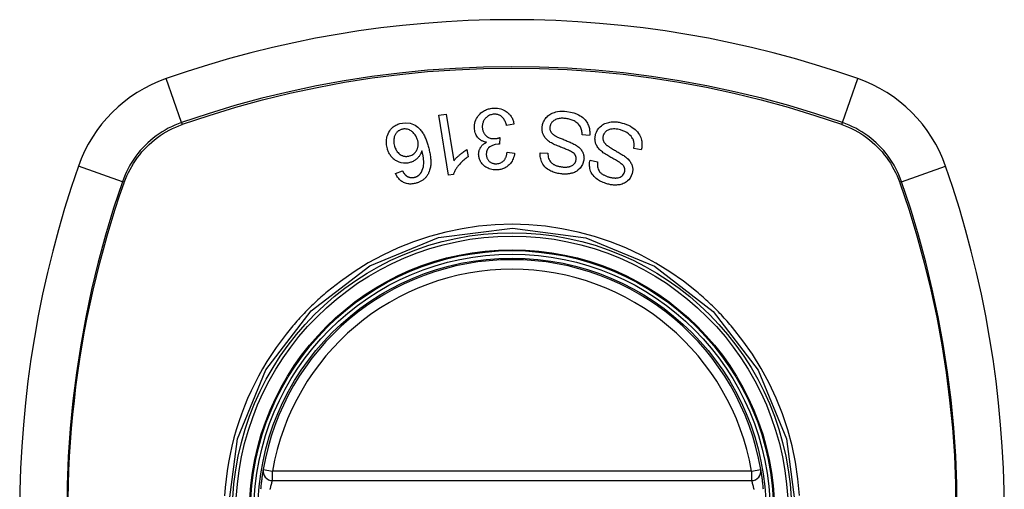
# Model space of a CAD drawing. Header units: inches. Extents: x 20 to 448, y 48 to 213.
# Tile 95 of 235: x 152.408 to 153.629, y 128.477 to 129.058. Entities that reach past the tile are written whole.
import ezdxf

# ---------------------------------------------------------------- set-up
doc = ezdxf.new("R2010")
doc.units = ezdxf.units.IN
doc.header["$MEASUREMENT"] = 0
doc.layers.add('Visible Edges(ANSI)', color=7, linetype='Continuous', lineweight=25)
doc.layers.add('Visible Tangent Edges(ANSI)', color=7, linetype='Continuous', lineweight=25)

msp = doc.modelspace()

# ---------------------------------------------------------------- linework, layer by layer
at = {"layer": 'Visible Edges(ANSI)'}
for p, q in [((152.9278, 128.9399), (152.9369, 128.9414)), ((152.94, 128.8656), (152.9278, 128.9399)), ((152.9369, 128.9414), (152.9464, 128.8835)), ((153.021, 128.9288), (153.0118, 128.9272)), ((153.0036, 128.9123), (153.003, 128.9042)), ((153.1148, 128.9151), (153.1054, 128.9156)), ((152.9628, 128.8974), (152.9642, 128.8886)), ((153.0125, 128.8941), (153.0217, 128.8929)), ((153.1789, 128.8972), (153.1696, 128.899)), ((153.0537, 128.8936), (153.0632, 128.8931)), ((153.1154, 128.8844), (153.1247, 128.8825)), ((152.8742, 128.868), (152.8828, 128.8712)), ((152.9459, 128.8666), (152.94, 128.8656)), ((152.7218, 128.4875), (153.3154, 128.4875))]:
    msp.add_line(p, q, dxfattribs=at)
at = {"layer": 'Visible Edges(ANSI)', "flags": 128}
for points in [[(152.972, 128.9243), (152.972, 128.9263), (152.9722, 128.9283), (152.9725, 128.9303), (152.973, 128.9323), (152.9737, 128.9342), (152.9746, 128.936), (152.9757, 128.9377), (152.9768, 128.9393), (152.978, 128.9407), (152.9791, 128.9419), (152.9801, 128.9428), (152.9812, 128.9437), (152.9822, 128.9444), (152.9834, 128.9452), (152.9845, 128.9458), (152.9857, 128.9464), (152.9869, 128.947), (152.9882, 128.9474), (152.9895, 128.9478), (152.9908, 128.9481), (152.9921, 128.9484), (152.9935, 128.9486), (152.9948, 128.9488), (152.9962, 128.9489)], [(152.9962, 128.9489), (152.9983, 128.9489), (153.0005, 128.9488), (153.0026, 128.9485), (153.0047, 128.948), (153.0067, 128.9473), (153.0085, 128.9465), (153.0102, 128.9456), (153.0115, 128.9448), (153.0126, 128.9439), (153.0136, 128.9431), (153.0144, 128.9423), (153.0153, 128.9415), (153.016, 128.9406), (153.0168, 128.9396), (153.0174, 128.9386), (153.018, 128.9376), (153.0186, 128.9366), (153.0191, 128.9355), (153.0195, 128.9345), (153.0199, 128.9334), (153.0203, 128.9323), (153.0206, 128.9311), (153.0208, 128.93), (153.021, 128.9288)], [(153.0561, 128.9263), (153.0563, 128.9275), (153.0565, 128.9287), (153.0569, 128.9298), (153.0573, 128.9309), (153.0577, 128.932), (153.0583, 128.9331), (153.0589, 128.9341), (153.0595, 128.9351), (153.0603, 128.9361), (153.0611, 128.9371), (153.062, 128.9381), (153.0631, 128.9391), (153.0643, 128.9401), (153.0656, 128.941), (153.0669, 128.9418), (153.0684, 128.9425), (153.0698, 128.9431), (153.0713, 128.9436), (153.073, 128.9441), (153.0751, 128.9446), (153.0777, 128.9449), (153.0807, 128.9451), (153.0837, 128.945), (153.0867, 128.9447)], [(153.0867, 128.9447), (153.091, 128.944), (153.0952, 128.9429), (153.0986, 128.9417), (153.1012, 128.9405), (153.1032, 128.9394), (153.1048, 128.9383), (153.1063, 128.9371), (153.1077, 128.9359), (153.1091, 128.9345), (153.1103, 128.933), (153.1113, 128.9315), (153.1121, 128.93), (153.1128, 128.9286), (153.1134, 128.9272), (153.1138, 128.9259), (153.1142, 128.9247), (153.1145, 128.9236), (153.1147, 128.9224), (153.1148, 128.9212), (153.1149, 128.92), (153.115, 128.9188), (153.115, 128.9176), (153.1149, 128.9163), (153.1148, 128.9151)], [(152.8796, 128.9297), (152.8861, 128.9308), (152.8925, 128.9301), (152.8984, 128.9277), (152.902, 128.9253), (152.9031, 128.9242), (152.9041, 128.9233), (152.9049, 128.9223), (152.9058, 128.9212), (152.9066, 128.9202), (152.9073, 128.9191), (152.908, 128.918), (152.9087, 128.9168), (152.9093, 128.9157), (152.91, 128.9145), (152.9105, 128.9133), (152.9111, 128.912), (152.9116, 128.9108), (152.9121, 128.9095), (152.9126, 128.9083), (152.9131, 128.907), (152.9135, 128.9057), (152.9139, 128.9045), (152.9143, 128.9032), (152.9147, 128.9019)], [(152.9965, 128.9413), (152.9953, 128.9412), (152.9941, 128.941), (152.9929, 128.9407), (152.9918, 128.9404), (152.9907, 128.9399), (152.9896, 128.9394), (152.9886, 128.9388), (152.9877, 128.9381), (152.9868, 128.9374), (152.9861, 128.9366), (152.9854, 128.9359), (152.9849, 128.9352), (152.9843, 128.9344), (152.9838, 128.9337), (152.9834, 128.9329), (152.983, 128.932), (152.9827, 128.9312), (152.9824, 128.9303), (152.9822, 128.9294), (152.982, 128.9285), (152.9819, 128.9276), (152.9818, 128.9267), (152.9818, 128.9258), (152.9818, 128.9249)], [(153.0118, 128.9272), (153.0116, 128.9283), (153.0112, 128.9294), (153.0109, 128.9305), (153.0104, 128.9316), (153.01, 128.9326), (153.0095, 128.9336), (153.0089, 128.9346), (153.0083, 128.9356), (153.0076, 128.9365), (153.0069, 128.9374), (153.0061, 128.9381), (153.0053, 128.9387), (153.0046, 128.9392), (153.0039, 128.9396), (153.0032, 128.94), (153.0025, 128.9403), (153.0018, 128.9406), (153.0011, 128.9408), (153.0003, 128.941), (152.9996, 128.9411), (152.9988, 128.9412), (152.998, 128.9413), (152.9973, 128.9413), (152.9965, 128.9413)], [(153.0859, 128.9359), (153.0846, 128.936), (153.0834, 128.9361), (153.0822, 128.9362), (153.0809, 128.9362), (153.0797, 128.9362), (153.0784, 128.9361), (153.0772, 128.9359), (153.076, 128.9357), (153.0748, 128.9354), (153.0737, 128.935), (153.0725, 128.9346), (153.0715, 128.934), (153.0704, 128.9334), (153.0695, 128.9327), (153.0687, 128.932), (153.068, 128.9313), (153.0675, 128.9306), (153.0671, 128.9299), (153.0667, 128.9293), (153.0664, 128.9286), (153.0662, 128.9279), (153.0659, 128.9273), (153.0658, 128.9266), (153.0656, 128.9258)], [(153.1054, 128.9156), (153.1054, 128.9169), (153.1054, 128.9182), (153.1052, 128.9195), (153.1051, 128.9208), (153.1048, 128.9221), (153.1044, 128.9233), (153.104, 128.9245), (153.1034, 128.9257), (153.1027, 128.9268), (153.1019, 128.9279), (153.101, 128.9289), (153.1, 128.9299), (153.0989, 128.9308), (153.0978, 128.9315), (153.0967, 128.9323), (153.0956, 128.9329), (153.0944, 128.9334), (153.0933, 128.9339), (153.0921, 128.9344), (153.0909, 128.9348), (153.0896, 128.9351), (153.0884, 128.9354), (153.0871, 128.9357), (153.0859, 128.9359)], [(153.1223, 128.9165), (153.1233, 128.9192), (153.1247, 128.9218), (153.1263, 128.924), (153.128, 128.9257), (153.1294, 128.927), (153.1307, 128.928), (153.1322, 128.9288), (153.1337, 128.9296), (153.1353, 128.9303), (153.1369, 128.9308), (153.1385, 128.9312), (153.14, 128.9315), (153.1415, 128.9317), (153.1428, 128.9318), (153.1441, 128.9319), (153.1453, 128.9319), (153.1465, 128.9319), (153.1478, 128.9318), (153.149, 128.9317), (153.1502, 128.9315), (153.1515, 128.9313), (153.1527, 128.931), (153.1539, 128.9307), (153.1551, 128.9304)], [(152.8641, 128.8986), (152.8637, 128.9002), (152.8633, 128.9018), (152.8631, 128.9034), (152.8629, 128.905), (152.8629, 128.9066), (152.8629, 128.9083), (152.8631, 128.9099), (152.8633, 128.9115), (152.8636, 128.9132), (152.8642, 128.915), (152.8649, 128.917), (152.8659, 128.9191), (152.867, 128.9209), (152.8682, 128.9225), (152.8693, 128.9237), (152.8703, 128.9247), (152.8713, 128.9255), (152.8724, 128.9263), (152.8735, 128.927), (152.8746, 128.9277), (152.8758, 128.9283), (152.8771, 128.9288), (152.8783, 128.9293), (152.8796, 128.9297)], [(152.8819, 128.9225), (152.8811, 128.9223), (152.8804, 128.922), (152.8797, 128.9217), (152.879, 128.9213), (152.8784, 128.9209), (152.8777, 128.9205), (152.8771, 128.92), (152.8766, 128.9195), (152.876, 128.9189), (152.8755, 128.9184), (152.875, 128.9178), (152.8746, 128.9171), (152.8742, 128.9165), (152.8738, 128.9158), (152.8735, 128.9151), (152.8731, 128.9143), (152.8727, 128.9132), (152.8724, 128.9118), (152.8721, 128.9102), (152.872, 128.9085), (152.8721, 128.9068), (152.8723, 128.9051), (152.8726, 128.9034), (152.873, 128.9018)], [(152.9015, 128.9094), (152.9012, 128.9105), (152.9008, 128.9116), (152.9003, 128.9126), (152.8998, 128.9137), (152.8992, 128.9147), (152.8986, 128.9157), (152.8978, 128.9167), (152.8971, 128.9176), (152.8962, 128.9185), (152.8954, 128.9193), (152.8945, 128.92), (152.8935, 128.9207), (152.8924, 128.9213), (152.8914, 128.9219), (152.8903, 128.9223), (152.8892, 128.9226), (152.8882, 128.9228), (152.8873, 128.9229), (152.8863, 128.923), (152.8854, 128.923), (152.8845, 128.923), (152.8837, 128.9229), (152.8828, 128.9227), (152.8819, 128.9225)], [(152.9869, 128.9065), (152.9861, 128.9066), (152.9853, 128.9068), (152.9846, 128.907), (152.9838, 128.9073), (152.9831, 128.9075), (152.9823, 128.9078), (152.9816, 128.9082), (152.9809, 128.9085), (152.9802, 128.9089), (152.9796, 128.9094), (152.9789, 128.9098), (152.9783, 128.9103), (152.9777, 128.9108), (152.9771, 128.9114), (152.9765, 128.9121), (152.9757, 128.913), (152.975, 128.9141), (152.9743, 128.9153), (152.9736, 128.9167), (152.9731, 128.9182), (152.9727, 128.9197), (152.9724, 128.9212), (152.9722, 128.9227), (152.972, 128.9243)], [(152.9818, 128.9249), (152.9819, 128.924), (152.982, 128.9232), (152.9821, 128.9224), (152.9823, 128.9215), (152.9825, 128.9207), (152.9828, 128.9199), (152.9831, 128.9191), (152.9835, 128.9184), (152.9839, 128.9176), (152.9844, 128.9169), (152.9849, 128.9162), (152.9855, 128.9156), (152.9861, 128.915), (152.9867, 128.9144), (152.9875, 128.9137), (152.9884, 128.9132), (152.9893, 128.9126), (152.9904, 128.9121), (152.9914, 128.9117), (152.9925, 128.9114), (152.9937, 128.9112), (152.9948, 128.9111), (152.996, 128.911), (152.9971, 128.911)], [(153.0661, 128.9064), (153.065, 128.9072), (153.064, 128.908), (153.063, 128.9088), (153.062, 128.9097), (153.061, 128.9106), (153.0602, 128.9116), (153.0594, 128.9126), (153.0587, 128.9136), (153.0581, 128.9146), (153.0576, 128.9156), (153.0572, 128.9165), (153.0568, 128.9174), (153.0566, 128.9182), (153.0564, 128.9189), (153.0562, 128.9196), (153.0561, 128.9204), (153.056, 128.9211), (153.0559, 128.9218), (153.0559, 128.9226), (153.0559, 128.9233), (153.0559, 128.9241), (153.0559, 128.9248), (153.056, 128.9256), (153.0561, 128.9263)], [(153.0656, 128.9258), (153.0656, 128.9252), (153.0655, 128.9244), (153.0655, 128.9237), (153.0656, 128.923), (153.0657, 128.9224), (153.0659, 128.9217), (153.0661, 128.921), (153.0663, 128.9204), (153.0666, 128.9198), (153.0669, 128.9193), (153.0672, 128.9188), (153.0676, 128.9183), (153.0679, 128.9179), (153.0683, 128.9175), (153.0687, 128.9171), (153.0691, 128.9167), (153.0696, 128.9163), (153.07, 128.916), (153.0705, 128.9156), (153.0709, 128.9153), (153.0714, 128.915), (153.0719, 128.9147), (153.0724, 128.9144), (153.0729, 128.9142)], [(153.1531, 128.9218), (153.1514, 128.9222), (153.1496, 128.9226), (153.1478, 128.9228), (153.146, 128.923), (153.1444, 128.923), (153.1429, 128.9229), (153.1417, 128.9228), (153.1406, 128.9226), (153.1396, 128.9223), (153.1386, 128.922), (153.1377, 128.9216), (153.1367, 128.9211), (153.1359, 128.9206), (153.1351, 128.92), (153.1345, 128.9194), (153.134, 128.9189), (153.1336, 128.9184), (153.1332, 128.9179), (153.1329, 128.9174), (153.1326, 128.9169), (153.1323, 128.9163), (153.1321, 128.9158), (153.1318, 128.9152), (153.1317, 128.9147)], [(153.1696, 128.899), (153.1697, 128.8997), (153.1698, 128.9005), (153.1699, 128.9012), (153.17, 128.9019), (153.17, 128.9027), (153.17, 128.9034), (153.17, 128.9041), (153.1699, 128.9049), (153.1699, 128.9056), (153.1698, 128.9063), (153.1696, 128.907), (153.1695, 128.9078), (153.1693, 128.9085), (153.169, 128.9092), (153.1686, 128.9102), (153.1681, 128.9113), (153.1672, 128.9126), (153.1662, 128.9139), (153.1647, 128.9154), (153.1629, 128.917), (153.1608, 128.9185), (153.1583, 128.9198), (153.1558, 128.9209), (153.1531, 128.9218)], [(153.1551, 128.9304), (153.1578, 128.9296), (153.1604, 128.9286), (153.163, 128.9276), (153.1655, 128.9263), (153.1677, 128.925), (153.1697, 128.9237), (153.1714, 128.9223), (153.1729, 128.9208), (153.1743, 128.9193), (153.1756, 128.9176), (153.1767, 128.9158), (153.1776, 128.9141), (153.1783, 128.9123), (153.1788, 128.9107), (153.1792, 128.9092), (153.1794, 128.9077), (153.1796, 128.9064), (153.1797, 128.9051), (153.1797, 128.9038), (153.1797, 128.9024), (153.1796, 128.9011), (153.1794, 128.8998), (153.1792, 128.8985), (153.1789, 128.8972)], [(152.8917, 128.8897), (152.893, 128.8901), (152.8944, 128.8907), (152.8956, 128.8914), (152.8968, 128.8923), (152.8978, 128.8932), (152.8988, 128.8942), (152.8995, 128.8952), (152.9002, 128.8961), (152.9006, 128.897), (152.901, 128.8978), (152.9013, 128.8985), (152.9016, 128.8994), (152.9019, 128.9002), (152.902, 128.901), (152.9022, 128.9018), (152.9023, 128.9027), (152.9023, 128.9035), (152.9023, 128.9044), (152.9023, 128.9052), (152.9022, 128.9061), (152.9021, 128.9069), (152.9019, 128.9077), (152.9017, 128.9086), (152.9015, 128.9094)], [(152.9773, 128.8908), (152.9772, 128.8915), (152.9772, 128.8922), (152.9773, 128.8929), (152.9773, 128.8936), (152.9774, 128.8942), (152.9776, 128.8949), (152.9777, 128.8956), (152.9779, 128.8963), (152.9781, 128.8969), (152.9784, 128.8976), (152.9786, 128.8982), (152.979, 128.8989), (152.9793, 128.8996), (152.9798, 128.9003), (152.9803, 128.901), (152.9808, 128.9017), (152.9814, 128.9025), (152.9821, 128.9032), (152.9828, 128.9038), (152.9836, 128.9044), (152.9844, 128.905), (152.9852, 128.9055), (152.986, 128.906), (152.9869, 128.9065)], [(152.9971, 128.911), (152.9974, 128.911), (152.9977, 128.9111), (152.9979, 128.9111), (152.9982, 128.9111), (152.9985, 128.9111), (152.9987, 128.9112), (152.999, 128.9112), (152.9993, 128.9113), (152.9996, 128.9113), (152.9998, 128.9114), (153.0001, 128.9114), (153.0004, 128.9115), (153.0006, 128.9115), (153.0009, 128.9116), (153.0012, 128.9117), (153.0015, 128.9117), (153.0017, 128.9118), (153.002, 128.9119), (153.0023, 128.912), (153.0025, 128.912), (153.0028, 128.9121), (153.003, 128.9122), (153.0033, 128.9123), (153.0036, 128.9123)], [(153.0962, 128.892), (153.0955, 128.8927), (153.0946, 128.8933), (153.0936, 128.894), (153.0925, 128.8947), (153.0912, 128.8954), (153.0899, 128.896), (153.0887, 128.8966), (153.0874, 128.8972), (153.0862, 128.8977), (153.085, 128.8982), (153.0838, 128.8987), (153.0826, 128.8991), (153.0814, 128.8996), (153.0802, 128.9001), (153.0789, 128.9006), (153.0776, 128.9011), (153.0762, 128.9016), (153.0748, 128.9022), (153.0733, 128.9029), (153.0718, 128.9035), (153.0702, 128.9043), (153.0687, 128.905), (153.0674, 128.9057), (153.0661, 128.9064)], [(153.0729, 128.9142), (153.0736, 128.9138), (153.0743, 128.9134), (153.0752, 128.913), (153.0761, 128.9126), (153.0772, 128.9121), (153.0783, 128.9117), (153.0794, 128.9112), (153.0806, 128.9107), (153.0819, 128.9102), (153.0831, 128.9097), (153.0844, 128.9092), (153.0857, 128.9086), (153.087, 128.9081), (153.0883, 128.9076), (153.0895, 128.9071), (153.0908, 128.9065), (153.0919, 128.906), (153.0931, 128.9055), (153.0942, 128.9049), (153.0954, 128.9043), (153.0965, 128.9038), (153.0975, 128.9032), (153.0985, 128.9025), (153.0994, 128.9019)], [(153.1295, 128.8954), (153.1285, 128.8963), (153.1275, 128.8972), (153.1266, 128.8981), (153.1258, 128.8991), (153.125, 128.9002), (153.1243, 128.9013), (153.1236, 128.9024), (153.1231, 128.9035), (153.1226, 128.9046), (153.1223, 128.9056), (153.122, 128.9065), (153.1218, 128.9074), (153.1216, 128.9082), (153.1215, 128.909), (153.1215, 128.9098), (153.1214, 128.9105), (153.1214, 128.9113), (153.1215, 128.912), (153.1215, 128.9128), (153.1216, 128.9135), (153.1217, 128.9143), (153.1219, 128.915), (153.1221, 128.9157), (153.1223, 128.9165)], [(153.1317, 128.9147), (153.1315, 128.9139), (153.1313, 128.9132), (153.1313, 128.9125), (153.1312, 128.9117), (153.1313, 128.911), (153.1313, 128.9103), (153.1315, 128.9096), (153.1317, 128.9089), (153.1319, 128.9083), (153.1321, 128.9077), (153.1324, 128.9072), (153.1326, 128.9067), (153.1329, 128.9063), (153.1333, 128.9058), (153.1336, 128.9054), (153.1339, 128.905), (153.1343, 128.9046), (153.1347, 128.9042), (153.1351, 128.9038), (153.1355, 128.9034), (153.1359, 128.9031), (153.1363, 128.9027), (153.1368, 128.9024), (153.1372, 128.9021)], [(152.8921, 128.8814), (152.8894, 128.8808), (152.8867, 128.8805), (152.884, 128.8806), (152.8814, 128.881), (152.8789, 128.8818), (152.8769, 128.8826), (152.8753, 128.8834), (152.8742, 128.8841), (152.8733, 128.8847), (152.8724, 128.8854), (152.8715, 128.8862), (152.8707, 128.8869), (152.8699, 128.8877), (152.8691, 128.8886), (152.8684, 128.8895), (152.8678, 128.8904), (152.8672, 128.8914), (152.8666, 128.8923), (152.8661, 128.8933), (152.8656, 128.8944), (152.8652, 128.8954), (152.8648, 128.8965), (152.8644, 128.8975), (152.8641, 128.8986)], [(152.873, 128.9018), (152.8734, 128.9005), (152.8739, 128.8993), (152.8744, 128.8981), (152.875, 128.8969), (152.8757, 128.8958), (152.8764, 128.8947), (152.8773, 128.8937), (152.8782, 128.8928), (152.8792, 128.8919), (152.8801, 128.8913), (152.8811, 128.8907), (152.8819, 128.8903), (152.8827, 128.89), (152.8834, 128.8897), (152.8842, 128.8895), (152.885, 128.8893), (152.8859, 128.8892), (152.8867, 128.8891), (152.8875, 128.8891), (152.8884, 128.8891), (152.8892, 128.8892), (152.89, 128.8893), (152.8908, 128.8895), (152.8917, 128.8897)], [(152.9069, 128.896), (152.9066, 128.8953), (152.9064, 128.8945), (152.9061, 128.8938), (152.9058, 128.8931), (152.9054, 128.8924), (152.9051, 128.8917), (152.9047, 128.891), (152.9043, 128.8904), (152.9039, 128.8897), (152.9034, 128.889), (152.9028, 128.8884), (152.9023, 128.8877), (152.9016, 128.887), (152.901, 128.8864), (152.9002, 128.8857), (152.8994, 128.8851), (152.8986, 128.8845), (152.8977, 128.8839), (152.8968, 128.8834), (152.8959, 128.8829), (152.895, 128.8824), (152.894, 128.882), (152.8931, 128.8817), (152.8921, 128.8814)], [(152.9051, 128.8678), (152.9064, 128.8697), (152.9074, 128.8718), (152.9082, 128.8739), (152.9087, 128.8762), (152.9091, 128.8782), (152.9092, 128.88), (152.9093, 128.8815), (152.9092, 128.8825), (152.9092, 128.8834), (152.9091, 128.8842), (152.9091, 128.8851), (152.909, 128.8859), (152.9088, 128.8868), (152.9087, 128.8876), (152.9086, 128.8885), (152.9084, 128.8893), (152.9083, 128.8902), (152.9081, 128.8911), (152.9079, 128.8919), (152.9077, 128.8927), (152.9075, 128.8936), (152.9073, 128.8944), (152.9071, 128.8952), (152.9069, 128.896)], [(152.9147, 128.9019), (152.9151, 128.9005), (152.9154, 128.8991), (152.9158, 128.8977), (152.9161, 128.8962), (152.9164, 128.8948), (152.9167, 128.8934), (152.917, 128.892), (152.9172, 128.8906), (152.9174, 128.8891), (152.9176, 128.8877), (152.9177, 128.8863), (152.9178, 128.885), (152.9179, 128.8836), (152.9179, 128.8822), (152.9179, 128.8809), (152.9179, 128.8795), (152.9178, 128.8782), (152.9176, 128.8769), (152.9174, 128.8756), (152.9172, 128.8743), (152.9169, 128.8731), (152.9165, 128.8718), (152.9161, 128.8705), (152.9156, 128.8693)], [(152.9464, 128.8835), (152.9468, 128.884), (152.9472, 128.8845), (152.9477, 128.8851), (152.9481, 128.8856), (152.9486, 128.8861), (152.949, 128.8866), (152.9495, 128.8871), (152.95, 128.8876), (152.9505, 128.888), (152.951, 128.8885), (152.9515, 128.889), (152.952, 128.8894), (152.9525, 128.8899), (152.953, 128.8903), (152.9536, 128.8908), (152.9543, 128.8914), (152.9551, 128.8921), (152.956, 128.8928), (152.957, 128.8935), (152.958, 128.8943), (152.9591, 128.8951), (152.9603, 128.8959), (152.9615, 128.8967), (152.9628, 128.8974)], [(153.0015, 128.9043), (152.9978, 128.9038), (152.9943, 128.9026), (152.9913, 128.9009), (152.9896, 128.8995), (152.9891, 128.899), (152.9888, 128.8986), (152.9886, 128.8983), (152.9883, 128.8979), (152.9881, 128.8975), (152.9879, 128.8971), (152.9877, 128.8967), (152.9875, 128.8963), (152.9874, 128.8959), (152.9872, 128.8955), (152.9871, 128.895), (152.987, 128.8946), (152.9869, 128.8942), (152.9869, 128.8937), (152.9868, 128.8933), (152.9868, 128.8929), (152.9867, 128.8924), (152.9867, 128.892), (152.9867, 128.8915), (152.9867, 128.8911)], [(152.9996, 128.8799), (153.0009, 128.8801), (153.0021, 128.8803), (153.0034, 128.8806), (153.0046, 128.8811), (153.0057, 128.8817), (153.0067, 128.8823), (153.0075, 128.883), (153.0082, 128.8836), (153.0087, 128.8841), (153.0092, 128.8847), (153.0096, 128.8852), (153.01, 128.8859), (153.0103, 128.8865), (153.0107, 128.8871), (153.011, 128.8878), (153.0112, 128.8885), (153.0115, 128.8891), (153.0117, 128.8898), (153.0119, 128.8905), (153.012, 128.8912), (153.0122, 128.892), (153.0123, 128.8927), (153.0124, 128.8934), (153.0125, 128.8941)], [(153.003, 128.9042), (153.0029, 128.9043), (153.0028, 128.9043), (153.0028, 128.9043), (153.0027, 128.9043), (153.0026, 128.9043), (153.0026, 128.9043), (153.0025, 128.9043), (153.0025, 128.9043), (153.0024, 128.9043), (153.0023, 128.9043), (153.0023, 128.9043), (153.0022, 128.9043), (153.0021, 128.9043), (153.0021, 128.9043), (153.002, 128.9043), (153.002, 128.9043), (153.0019, 128.9043), (153.0018, 128.9043), (153.0018, 128.9043), (153.0017, 128.9043), (153.0016, 128.9043), (153.0016, 128.9043), (153.0015, 128.9043), (153.0015, 128.9043)], [(153.0994, 128.9019), (153.1004, 128.9012), (153.1013, 128.9005), (153.1022, 128.8997), (153.103, 128.8989), (153.1038, 128.898), (153.1045, 128.8971), (153.1052, 128.8961), (153.1057, 128.8952), (153.1062, 128.8943), (153.1066, 128.8934), (153.1069, 128.8927), (153.1071, 128.8919), (153.1073, 128.8913), (153.1074, 128.8907), (153.1076, 128.89), (153.1077, 128.8894), (153.1078, 128.8888), (153.1078, 128.8881), (153.1078, 128.8875), (153.1079, 128.8869), (153.1078, 128.8862), (153.1078, 128.8856), (153.1077, 128.885), (153.1077, 128.8843)], [(153.1572, 128.8769), (153.1566, 128.8776), (153.1559, 128.8784), (153.155, 128.8792), (153.154, 128.88), (153.1528, 128.8809), (153.1517, 128.8817), (153.1505, 128.8825), (153.1493, 128.8832), (153.1481, 128.8839), (153.147, 128.8846), (153.1459, 128.8852), (153.1447, 128.8858), (153.1436, 128.8865), (153.1424, 128.8871), (153.1413, 128.8878), (153.14, 128.8885), (153.1388, 128.8892), (153.1375, 128.89), (153.1361, 128.8908), (153.1346, 128.8917), (153.1332, 128.8926), (153.1318, 128.8936), (153.1306, 128.8945), (153.1295, 128.8954)], [(153.1372, 128.9021), (153.1378, 128.9016), (153.1385, 128.9011), (153.1393, 128.9006), (153.1402, 128.9001), (153.1412, 128.8995), (153.1422, 128.8989), (153.1432, 128.8982), (153.1444, 128.8976), (153.1455, 128.8969), (153.1467, 128.8962), (153.1479, 128.8955), (153.1491, 128.8948), (153.1503, 128.8941), (153.1515, 128.8934), (153.1527, 128.8927), (153.1538, 128.892), (153.1549, 128.8913), (153.156, 128.8907), (153.1571, 128.89), (153.1581, 128.8892), (153.1591, 128.8885), (153.1601, 128.8878), (153.161, 128.887), (153.1618, 128.8863)], [(152.9642, 128.8886), (152.9627, 128.8876), (152.9614, 128.8866), (152.9601, 128.8855), (152.9588, 128.8845), (152.9577, 128.8835), (152.9566, 128.8825), (152.9556, 128.8815), (152.9547, 128.8805), (152.9538, 128.8796), (152.953, 128.8787), (152.9523, 128.8777), (152.9516, 128.8768), (152.9509, 128.876), (152.9503, 128.8752), (152.9498, 128.8743), (152.9492, 128.8735), (152.9487, 128.8727), (152.9482, 128.8719), (152.9477, 128.871), (152.9473, 128.8701), (152.9469, 128.8693), (152.9465, 128.8684), (152.9462, 128.8675), (152.9459, 128.8666)], [(153.0001, 128.8724), (152.9984, 128.8724), (152.9968, 128.8725), (152.9952, 128.8726), (152.9936, 128.8729), (152.992, 128.8733), (152.9905, 128.8738), (152.989, 128.8744), (152.9875, 128.8751), (152.9861, 128.8759), (152.9849, 128.8767), (152.9836, 128.8777), (152.9825, 128.8788), (152.9816, 128.8798), (152.9807, 128.8809), (152.98, 128.8819), (152.9795, 128.8829), (152.979, 128.8839), (152.9786, 128.8848), (152.9782, 128.8858), (152.9779, 128.8868), (152.9777, 128.8878), (152.9775, 128.8888), (152.9773, 128.8898), (152.9773, 128.8908)], [(152.9867, 128.8911), (152.9868, 128.8903), (152.9869, 128.8895), (152.987, 128.8888), (152.9872, 128.888), (152.9875, 128.8873), (152.9878, 128.8866), (152.9881, 128.8859), (152.9885, 128.8852), (152.9889, 128.8846), (152.9894, 128.884), (152.99, 128.8834), (152.9905, 128.8829), (152.9912, 128.8823), (152.9918, 128.8819), (152.9925, 128.8815), (152.9932, 128.8811), (152.994, 128.8808), (152.9947, 128.8805), (152.9955, 128.8803), (152.9963, 128.8801), (152.9971, 128.88), (152.9979, 128.8799), (152.9987, 128.8799), (152.9996, 128.8799)], [(153.0217, 128.8929), (153.0215, 128.8912), (153.0211, 128.8895), (153.0206, 128.8878), (153.0201, 128.8862), (153.0194, 128.8846), (153.0186, 128.8831), (153.0177, 128.8816), (153.0168, 128.8804), (153.0158, 128.8793), (153.0149, 128.8784), (153.014, 128.8776), (153.0131, 128.8768), (153.0122, 128.8762), (153.0112, 128.8756), (153.0102, 128.875), (153.0092, 128.8745), (153.0081, 128.874), (153.007, 128.8736), (153.0059, 128.8733), (153.0048, 128.873), (153.0036, 128.8728), (153.0024, 128.8726), (153.0013, 128.8725), (153.0001, 128.8724)], [(153.0786, 128.8675), (153.077, 128.8678), (153.0755, 128.868), (153.074, 128.8684), (153.0725, 128.8688), (153.0711, 128.8692), (153.0696, 128.8697), (153.0682, 128.8703), (153.0668, 128.8709), (153.0654, 128.8716), (153.0641, 128.8724), (153.0626, 128.8734), (153.0611, 128.8746), (153.0595, 128.876), (153.0581, 128.8777), (153.0569, 128.8794), (153.0559, 128.8811), (153.0551, 128.8828), (153.0546, 128.8844), (153.0542, 128.8859), (153.0539, 128.8874), (153.0537, 128.889), (153.0536, 128.8905), (153.0536, 128.8921), (153.0537, 128.8936)], [(153.0632, 128.8931), (153.0632, 128.8914), (153.0633, 128.8898), (153.0636, 128.8882), (153.064, 128.8866), (153.0646, 128.8851), (153.0654, 128.8836), (153.0663, 128.8823), (153.0672, 128.8814), (153.0679, 128.8806), (153.0686, 128.8801), (153.0692, 128.8797), (153.0699, 128.8792), (153.0707, 128.8788), (153.0714, 128.8785), (153.0722, 128.8781), (153.0729, 128.8778), (153.0737, 128.8775), (153.0745, 128.8773), (153.0753, 128.877), (153.0761, 128.8768), (153.0769, 128.8767), (153.0778, 128.8765), (153.0786, 128.8764), (153.0794, 128.8762)], [(153.1077, 128.8843), (153.1061, 128.879), (153.1031, 128.8743), (153.1003, 128.8718), (153.0988, 128.8707), (153.0974, 128.8699), (153.096, 128.8693), (153.0947, 128.8688), (153.0935, 128.8684), (153.0925, 128.8681), (153.0916, 128.8679), (153.0907, 128.8677), (153.0898, 128.8676), (153.0889, 128.8674), (153.0879, 128.8673), (153.087, 128.8672), (153.0861, 128.8672), (153.0851, 128.8671), (153.0842, 128.8671), (153.0833, 128.8671), (153.0823, 128.8672), (153.0814, 128.8672), (153.0804, 128.8673), (153.0795, 128.8674), (153.0786, 128.8675)], [(153.0794, 128.8762), (153.0801, 128.8761), (153.0807, 128.8761), (153.0814, 128.876), (153.082, 128.8759), (153.0827, 128.8759), (153.0833, 128.8759), (153.084, 128.8758), (153.0847, 128.8758), (153.0853, 128.8758), (153.086, 128.8759), (153.0867, 128.8759), (153.0873, 128.876), (153.088, 128.8761), (153.0886, 128.8762), (153.0893, 128.8763), (153.0899, 128.8765), (153.0905, 128.8766), (153.0912, 128.8769), (153.0923, 128.8774), (153.0938, 128.8783), (153.0954, 128.8796), (153.0967, 128.8812), (153.0976, 128.883), (153.0981, 128.885)], [(153.0981, 128.885), (153.0982, 128.8853), (153.0982, 128.8856), (153.0982, 128.8859), (153.0982, 128.8862), (153.0982, 128.8865), (153.0982, 128.8868), (153.0982, 128.8872), (153.0982, 128.8875), (153.0981, 128.8878), (153.0981, 128.8881), (153.098, 128.8884), (153.0979, 128.8887), (153.0978, 128.889), (153.0977, 128.8893), (153.0976, 128.8896), (153.0975, 128.8899), (153.0974, 128.8902), (153.0972, 128.8904), (153.0971, 128.8907), (153.0969, 128.891), (153.0967, 128.8912), (153.0966, 128.8915), (153.0964, 128.8918), (153.0962, 128.892)], [(153.1363, 128.8551), (153.1348, 128.8556), (153.1332, 128.8561), (153.1316, 128.8567), (153.1301, 128.8574), (153.1286, 128.8581), (153.1272, 128.8589), (153.1258, 128.8597), (153.1244, 128.8606), (153.1231, 128.8616), (153.1217, 128.8628), (153.1204, 128.8641), (153.1191, 128.8656), (153.1179, 128.8672), (153.1169, 128.869), (153.1161, 128.8708), (153.1155, 128.8725), (153.1151, 128.8741), (153.1149, 128.8756), (153.1147, 128.8771), (153.1147, 128.8786), (153.1147, 128.88), (153.1148, 128.8815), (153.1151, 128.883), (153.1154, 128.8844)], [(153.1247, 128.8825), (153.1245, 128.8812), (153.1244, 128.8799), (153.1244, 128.8786), (153.1244, 128.8773), (153.1246, 128.876), (153.1249, 128.8747), (153.1253, 128.8734), (153.1258, 128.8722), (153.1265, 128.8711), (153.1272, 128.8701), (153.1279, 128.8693), (153.1286, 128.8686), (153.1293, 128.868), (153.13, 128.8674), (153.1308, 128.8669), (153.1316, 128.8664), (153.1324, 128.866), (153.1332, 128.8656), (153.134, 128.8652), (153.1349, 128.8648), (153.1357, 128.8645), (153.1366, 128.8642), (153.1375, 128.8639), (153.1384, 128.8636)], [(153.1618, 128.8863), (153.1626, 128.8854), (153.1634, 128.8846), (153.1642, 128.8837), (153.1649, 128.8827), (153.1655, 128.8818), (153.1661, 128.8808), (153.1666, 128.8797), (153.1671, 128.8787), (153.1674, 128.8778), (153.1677, 128.8769), (153.1679, 128.8761), (153.168, 128.8753), (153.1681, 128.8747), (153.1682, 128.874), (153.1682, 128.8734), (153.1682, 128.8727), (153.1682, 128.8721), (153.1682, 128.8715), (153.1681, 128.8708), (153.168, 128.8702), (153.1679, 128.8696), (153.1678, 128.8689), (153.1677, 128.8683), (153.1675, 128.8677)], [(152.8828, 128.8712), (152.883, 128.8709), (152.8832, 128.8706), (152.8833, 128.8703), (152.8835, 128.87), (152.8837, 128.8696), (152.8839, 128.8693), (152.8841, 128.869), (152.8843, 128.8687), (152.8845, 128.8684), (152.8848, 128.8681), (152.885, 128.8678), (152.8852, 128.8675), (152.8854, 128.8672), (152.8857, 128.867), (152.8859, 128.8667), (152.8861, 128.8664), (152.8864, 128.8662), (152.8866, 128.8659), (152.8869, 128.8656), (152.8872, 128.8654), (152.8875, 128.8652), (152.8877, 128.8649), (152.888, 128.8647), (152.8883, 128.8645)], [(153.1581, 128.8697), (153.1582, 128.87), (153.1583, 128.8703), (153.1583, 128.8706), (153.1584, 128.8709), (153.1584, 128.8712), (153.1585, 128.8715), (153.1585, 128.8718), (153.1585, 128.8721), (153.1585, 128.8724), (153.1585, 128.8728), (153.1585, 128.8731), (153.1585, 128.8734), (153.1584, 128.8737), (153.1584, 128.874), (153.1583, 128.8743), (153.1582, 128.8746), (153.1581, 128.8749), (153.158, 128.8752), (153.1579, 128.8755), (153.1578, 128.8758), (153.1576, 128.8761), (153.1575, 128.8763), (153.1573, 128.8766), (153.1572, 128.8769)], [(152.8999, 128.8559), (152.8986, 128.8555), (152.8972, 128.8553), (152.8959, 128.855), (152.8946, 128.8549), (152.8932, 128.8548), (152.8919, 128.8548), (152.8906, 128.855), (152.8893, 128.8551), (152.888, 128.8554), (152.8867, 128.8558), (152.8855, 128.8562), (152.8843, 128.8568), (152.8832, 128.8574), (152.8821, 128.8581), (152.881, 128.8588), (152.88, 128.8596), (152.8791, 128.8605), (152.8782, 128.8615), (152.8774, 128.8625), (152.8767, 128.8635), (152.876, 128.8646), (152.8753, 128.8657), (152.8747, 128.8668), (152.8742, 128.868)], [(152.8883, 128.8645), (152.8887, 128.8643), (152.8891, 128.8641), (152.8895, 128.8639), (152.8899, 128.8638), (152.8903, 128.8636), (152.8907, 128.8634), (152.8911, 128.8633), (152.8915, 128.8632), (152.8919, 128.8631), (152.8923, 128.863), (152.8927, 128.8629), (152.8932, 128.8628), (152.8936, 128.8628), (152.894, 128.8628), (152.8945, 128.8628), (152.8949, 128.8628), (152.8953, 128.8628), (152.8958, 128.8628), (152.8962, 128.8628), (152.8966, 128.8629), (152.8971, 128.863), (152.8975, 128.8631), (152.8979, 128.8632), (152.8983, 128.8633)], [(152.8983, 128.8633), (152.8987, 128.8634), (152.899, 128.8635), (152.8993, 128.8636), (152.8997, 128.8637), (152.9, 128.8639), (152.9003, 128.864), (152.9006, 128.8642), (152.9009, 128.8643), (152.9012, 128.8645), (152.9015, 128.8646), (152.9018, 128.8648), (152.9021, 128.865), (152.9024, 128.8652), (152.9027, 128.8654), (152.9029, 128.8656), (152.9032, 128.8658), (152.9035, 128.866), (152.9037, 128.8663), (152.904, 128.8665), (152.9042, 128.8668), (152.9044, 128.867), (152.9046, 128.8673), (152.9049, 128.8675), (152.9051, 128.8678)], [(152.9156, 128.8693), (152.9153, 128.8685), (152.9149, 128.8677), (152.9145, 128.867), (152.914, 128.8662), (152.9136, 128.8655), (152.9131, 128.8647), (152.9125, 128.864), (152.912, 128.8633), (152.9114, 128.8627), (152.9108, 128.862), (152.9101, 128.8614), (152.9094, 128.8608), (152.9088, 128.8603), (152.908, 128.8597), (152.9073, 128.8592), (152.9065, 128.8587), (152.9057, 128.8583), (152.9049, 128.8579), (152.9041, 128.8575), (152.9033, 128.8571), (152.9025, 128.8567), (152.9016, 128.8564), (152.9007, 128.8561), (152.8999, 128.8559)], [(153.1675, 128.8677), (153.1664, 128.8649), (153.165, 128.8622), (153.1633, 128.8601), (153.1617, 128.8586), (153.1605, 128.8576), (153.1592, 128.8567), (153.1579, 128.856), (153.1565, 128.8553), (153.155, 128.8548), (153.1536, 128.8543), (153.1521, 128.854), (153.1507, 128.8538), (153.1493, 128.8537), (153.148, 128.8536), (153.1468, 128.8536), (153.1456, 128.8536), (153.1444, 128.8536), (153.1433, 128.8537), (153.1421, 128.8539), (153.1409, 128.854), (153.1398, 128.8543), (153.1386, 128.8545), (153.1375, 128.8548), (153.1363, 128.8551)], [(153.1384, 128.8636), (153.1391, 128.8634), (153.1398, 128.8632), (153.1405, 128.8631), (153.1412, 128.8629), (153.142, 128.8627), (153.1427, 128.8626), (153.1434, 128.8625), (153.1441, 128.8624), (153.1449, 128.8623), (153.1456, 128.8623), (153.1464, 128.8622), (153.1471, 128.8622), (153.1478, 128.8623), (153.1486, 128.8623), (153.1493, 128.8624), (153.1502, 128.8626), (153.1513, 128.8629), (153.1525, 128.8634), (153.1538, 128.8641), (153.155, 128.8649), (153.1561, 128.8659), (153.157, 128.8671), (153.1576, 128.8683), (153.1581, 128.8697)], [(152.7102, 128.5013), (152.7101, 128.5012), (152.7101, 128.5011), (152.7101, 128.5008), (152.71, 128.5004), (152.7099, 128.5), (152.7098, 128.4994), (152.7097, 128.4987), (152.7096, 128.498), (152.7095, 128.4971), (152.7093, 128.4962), (152.7092, 128.4952), (152.709, 128.4941), (152.7088, 128.4929), (152.7086, 128.4916), (152.7085, 128.4903), (152.7083, 128.489), (152.7081, 128.4875), (152.7079, 128.4861), (152.7077, 128.4846), (152.7076, 128.4831), (152.7074, 128.4815), (152.7072, 128.4799), (152.7071, 128.4783), (152.7069, 128.4767)], [(153.3303, 128.4767), (153.3301, 128.4783), (153.33, 128.4799), (153.3298, 128.4815), (153.3296, 128.4831), (153.3295, 128.4846), (153.3293, 128.4861), (153.3291, 128.4875), (153.3289, 128.489), (153.3287, 128.4903), (153.3285, 128.4916), (153.3284, 128.4929), (153.3282, 128.4941), (153.328, 128.4952), (153.3279, 128.4962), (153.3277, 128.4971), (153.3276, 128.498), (153.3275, 128.4987), (153.3274, 128.4994), (153.3273, 128.5), (153.3272, 128.5004), (153.3271, 128.5008), (153.3271, 128.5011), (153.327, 128.5012), (153.327, 128.5013)]]:
    msp.add_lwpolyline(points, dxfattribs=at)
at = {"layer": 'Visible Edges(ANSI)'}
for radius in [0.3199, 0.315]:
    msp.add_circle((153.0186, 128.4481), radius, dxfattribs=at)
for centre, radius, start, end in [((153.0186, 127.7591), 1.2992, 70.7337, 109.2663), ((152.6484, 128.8183), 0.1772, 109.2663, 160.7337), ((153.3888, 128.8183), 0.1772, 19.2663, 70.7337), ((153.7076, 128.4481), 1.2992, 160.7337, 199.2663), ((152.3296, 128.4481), 1.2992, 340.7337, 19.2663), ((153.0186, 128.4481), 0.313, 9.784, 170.216), ((152.7218, 128.4993), 0.0118, 170.216, 270), ((153.3154, 128.4993), 0.0118, 270, 9.784)]:
    msp.add_arc(centre, radius, start, end, dxfattribs=at)
at = {"layer": 'Visible Tangent Edges(ANSI)'}
for p, q in [((152.609, 128.9309), (152.5899, 128.9856)), ((153.4282, 128.9309), (153.4473, 128.9856)), ((152.6098, 128.9287), (152.6103, 128.9288)), ((153.4269, 128.9288), (153.4274, 128.9287)), ((152.5358, 128.8577), (152.4811, 128.8768)), ((153.5014, 128.8577), (153.5561, 128.8768)), ((152.5379, 128.8564), (152.538, 128.8569)), ((153.4992, 128.8569), (153.4993, 128.8564)), ((152.7102, 128.5013), (152.7218, 128.4993)), ((152.7218, 128.4875), (152.7218, 128.4993)), ((153.3154, 128.4993), (152.7218, 128.4993)), ((153.3154, 128.4993), (153.327, 128.5013)), ((153.3154, 128.4993), (153.3154, 128.4875))]:
    msp.add_line(p, q, dxfattribs=at)
at = {"layer": 'Visible Tangent Edges(ANSI)', "flags": 128}
for points in [[(153.4282, 128.9309), (153.3952, 128.9419), (153.3619, 128.9519), (153.3283, 128.961), (153.2944, 128.9692), (153.2602, 128.9765), (153.2259, 128.9828), (153.1914, 128.9881), (153.1567, 128.9924), (153.122, 128.9958), (153.0873, 128.9982), (153.0525, 128.9996), (153.0178, 129.0001), (152.9831, 128.9996), (152.9484, 128.9981), (152.9137, 128.9957), (152.8792, 128.9923), (152.8447, 128.9879), (152.8104, 128.9826), (152.7763, 128.9763), (152.7423, 128.9691), (152.7086, 128.961), (152.6751, 128.9519), (152.6419, 128.9419), (152.609, 128.9309)], [(152.6103, 128.9288), (152.6431, 128.9398), (152.6761, 128.9499), (152.7095, 128.959), (152.7431, 128.9672), (152.7769, 128.9745), (152.811, 128.9808), (152.8452, 128.9862), (152.8795, 128.9906), (152.914, 128.994), (152.9486, 128.9964), (152.9832, 128.9979), (153.0178, 128.9984), (153.0525, 128.998), (153.0871, 128.9965), (153.1218, 128.9941), (153.1564, 128.9907), (153.1909, 128.9863), (153.2253, 128.981), (153.2596, 128.9746), (153.2936, 128.9673), (153.3274, 128.9591), (153.3609, 128.9499), (153.3941, 128.9398), (153.4269, 128.9288)], [(152.609, 128.9309), (152.6048, 128.9294), (152.6007, 128.9277), (152.5966, 128.9258), (152.5926, 128.9238), (152.5887, 128.9217), (152.5849, 128.9194), (152.5811, 128.917), (152.5775, 128.9144), (152.5739, 128.9117), (152.5705, 128.9088), (152.5672, 128.9058), (152.564, 128.9027), (152.5609, 128.8995), (152.5579, 128.8962), (152.555, 128.8928), (152.5523, 128.8892), (152.5497, 128.8856), (152.5473, 128.8818), (152.545, 128.878), (152.5429, 128.8741), (152.5409, 128.8701), (152.539, 128.866), (152.5373, 128.8619), (152.5358, 128.8577)], [(153.5014, 128.8577), (153.4999, 128.8619), (153.4982, 128.866), (153.4963, 128.8701), (153.4943, 128.8741), (153.4922, 128.878), (153.4899, 128.8818), (153.4875, 128.8856), (153.4849, 128.8892), (153.4822, 128.8928), (153.4793, 128.8962), (153.4763, 128.8995), (153.4732, 128.9027), (153.47, 128.9058), (153.4667, 128.9088), (153.4633, 128.9117), (153.4597, 128.9144), (153.4561, 128.917), (153.4523, 128.9194), (153.4485, 128.9217), (153.4446, 128.9238), (153.4406, 128.9258), (153.4365, 128.9277), (153.4324, 128.9294), (153.4282, 128.9309)], [(152.538, 128.8569), (152.5396, 128.861), (152.5413, 128.865), (152.5431, 128.869), (152.5451, 128.8729), (152.5472, 128.8767), (152.5495, 128.8804), (152.5519, 128.8841), (152.5544, 128.8877), (152.5571, 128.8911), (152.5599, 128.8945), (152.5628, 128.8977), (152.5658, 128.9009), (152.569, 128.9039), (152.5722, 128.9068), (152.5756, 128.9096), (152.579, 128.9123), (152.5826, 128.9148), (152.5862, 128.9172), (152.59, 128.9195), (152.5938, 128.9216), (152.5977, 128.9236), (152.6017, 128.9254), (152.6057, 128.9271), (152.6098, 128.9287)], [(153.4274, 128.9287), (153.4315, 128.9271), (153.4355, 128.9254), (153.4395, 128.9236), (153.4434, 128.9216), (153.4472, 128.9195), (153.4509, 128.9172), (153.4546, 128.9148), (153.4582, 128.9123), (153.4616, 128.9096), (153.465, 128.9068), (153.4682, 128.9039), (153.4714, 128.9009), (153.4744, 128.8977), (153.4773, 128.8945), (153.4801, 128.8911), (153.4828, 128.8877), (153.4853, 128.8841), (153.4877, 128.8805), (153.49, 128.8767), (153.4921, 128.8729), (153.4941, 128.869), (153.4959, 128.865), (153.4976, 128.861), (153.4992, 128.8569)], [(152.5358, 128.8577), (152.5248, 128.8248), (152.5148, 128.7915), (152.5057, 128.7579), (152.4975, 128.7241), (152.4903, 128.6899), (152.484, 128.6556), (152.4787, 128.6211), (152.4743, 128.5865), (152.4709, 128.5519), (152.4685, 128.5171), (152.4671, 128.4824), (152.4666, 128.4478)], [(153.5706, 128.4489), (153.5701, 128.4836), (153.5686, 128.5183), (153.5662, 128.553), (153.5628, 128.5875), (153.5584, 128.622), (153.5531, 128.6563), (153.5468, 128.6904), (153.5396, 128.7244), (153.5315, 128.7581), (153.5224, 128.7916), (153.5124, 128.8248), (153.5014, 128.8577)], [(152.4684, 128.4654), (152.4687, 128.4827), (152.4693, 128.5), (152.4702, 128.5173), (152.4713, 128.5346), (152.4726, 128.5519), (152.4742, 128.5692), (152.4761, 128.5864), (152.4781, 128.6037), (152.4804, 128.6209), (152.483, 128.6381), (152.4858, 128.6552), (152.4889, 128.6724), (152.4921, 128.6894), (152.4957, 128.7064), (152.4994, 128.7234), (152.5034, 128.7403), (152.5077, 128.7571), (152.5121, 128.7739), (152.5168, 128.7906), (152.5217, 128.8072), (152.5269, 128.8237), (152.5322, 128.84), (152.5379, 128.8564)], [(153.4993, 128.8564), (153.5103, 128.8236), (153.5204, 128.7906), (153.5295, 128.7572), (153.5377, 128.7236), (153.545, 128.6898), (153.5513, 128.6557), (153.5567, 128.6215), (153.5611, 128.5872), (153.5645, 128.5527), (153.5669, 128.5181), (153.5684, 128.4835), (153.5689, 128.4489)], [(152.6664, 128.4481), (152.6784, 128.5394), (152.7135, 128.6245), (152.7696, 128.6976), (152.8425, 128.7533), (152.9276, 128.7884), (153.0191, 128.8003), (153.1102, 128.7882), (153.1954, 128.7529), (153.2681, 128.6971), (153.3238, 128.6243), (153.3589, 128.5392), (153.3708, 128.4478)], [(153.2475, 128.7216), (153.2313, 128.7344), (153.2144, 128.7462), (153.1969, 128.757), (153.1786, 128.7668), (153.1598, 128.7756), (153.1405, 128.7833), (153.1208, 128.7899), (153.1008, 128.7953), (153.0805, 128.7995), (153.0601, 128.8025), (153.0394, 128.8043), (153.0187, 128.8049), (152.9979, 128.8043), (152.9772, 128.8025), (152.9567, 128.7995), (152.9364, 128.7953), (152.9164, 128.7899), (152.8967, 128.7834), (152.8774, 128.7757), (152.8586, 128.7669), (152.8404, 128.7571), (152.8228, 128.7462), (152.8059, 128.7343), (152.7897, 128.7216)], [(152.7897, 128.7216), (152.7877, 128.7199), (152.7857, 128.7182), (152.7837, 128.7164), (152.7818, 128.7147), (152.7798, 128.7129), (152.7779, 128.7112), (152.7759, 128.7094), (152.774, 128.7076), (152.7721, 128.7058), (152.7702, 128.704), (152.7684, 128.7021), (152.7665, 128.7003), (152.7646, 128.6984), (152.7628, 128.6965), (152.761, 128.6946), (152.7592, 128.6927), (152.7574, 128.6908), (152.7556, 128.6889), (152.7538, 128.6869), (152.752, 128.685), (152.7503, 128.683), (152.7486, 128.681), (152.7468, 128.679), (152.7451, 128.677)], [(153.2921, 128.677), (153.2904, 128.679), (153.2886, 128.681), (153.2869, 128.683), (153.2852, 128.6849), (153.2834, 128.6869), (153.2817, 128.6888), (153.2799, 128.6908), (153.2781, 128.6927), (153.2763, 128.6946), (153.2744, 128.6965), (153.2726, 128.6984), (153.2707, 128.7002), (153.2689, 128.7021), (153.267, 128.7039), (153.2651, 128.7057), (153.2632, 128.7076), (153.2613, 128.7094), (153.2593, 128.7111), (153.2574, 128.7129), (153.2554, 128.7147), (153.2535, 128.7164), (153.2515, 128.7181), (153.2495, 128.7199), (153.2475, 128.7216)], [(152.7451, 128.677), (152.7386, 128.6689), (152.7323, 128.6607), (152.7262, 128.6523), (152.7204, 128.6437), (152.7148, 128.635), (152.7095, 128.626), (152.7044, 128.617), (152.6997, 128.6078), (152.6951, 128.5985), (152.6909, 128.5891), (152.687, 128.5795), (152.6833, 128.5699), (152.6799, 128.5601), (152.6768, 128.5502), (152.6739, 128.5403), (152.6714, 128.5302), (152.6692, 128.5201), (152.6672, 128.5099), (152.6655, 128.4997), (152.6642, 128.4894), (152.6631, 128.479), (152.6624, 128.4687)], [(153.3748, 128.469), (153.373, 128.4897), (153.3699, 128.5102), (153.3657, 128.5305), (153.3603, 128.5505), (153.3538, 128.5702), (153.3461, 128.5894), (153.3374, 128.6082), (153.3275, 128.6264), (153.3167, 128.6439), (153.3048, 128.6608), (153.2921, 128.677)], [(152.7188, 128.4764), (152.719, 128.4772), (152.7191, 128.4779), (152.7193, 128.4787), (152.7195, 128.4794), (152.7196, 128.4802), (152.7198, 128.4809), (152.72, 128.4815), (152.7202, 128.4822), (152.7203, 128.4828), (152.7205, 128.4834), (152.7207, 128.484), (152.7208, 128.4845), (152.721, 128.485), (152.7211, 128.4855), (152.7213, 128.4859), (152.7214, 128.4862), (152.7215, 128.4866), (152.7216, 128.4868), (152.7217, 128.4871), (152.7217, 128.4872), (152.7218, 128.4874), (152.7218, 128.4874), (152.7218, 128.4875)], [(153.3154, 128.4875), (153.3154, 128.4874), (153.3154, 128.4874), (153.3155, 128.4872), (153.3155, 128.4871), (153.3156, 128.4868), (153.3157, 128.4866), (153.3158, 128.4862), (153.3159, 128.4859), (153.3161, 128.4855), (153.3162, 128.485), (153.3164, 128.4845), (153.3165, 128.484), (153.3167, 128.4834), (153.3169, 128.4828), (153.317, 128.4822), (153.3172, 128.4815), (153.3174, 128.4809), (153.3176, 128.4802), (153.3177, 128.4794), (153.3179, 128.4787), (153.3181, 128.4779), (153.3182, 128.4772), (153.3184, 128.4764)]]:
    msp.add_lwpolyline(points, dxfattribs=at)
at = {"layer": 'Visible Tangent Edges(ANSI)'}
for radius in [0.3464, 0.3422, 0.3254, 0.3242]:
    msp.add_circle((153.0186, 128.4481), radius, dxfattribs=at)
msp.add_arc((153.0186, 128.4481), 0.3012, 9.784, 170.216, dxfattribs=at)
for centre, major_axis, start_param, end_param in [((152.6106, 128.9263), (0.00321, -0.00931), 4.18856, 4.452267), ((153.4266, 128.9263), (-0.00321, -0.00931), 1.830918, 2.094625), ((152.5404, 128.8561), (0.00931, -0.00321), 1.830918, 2.094625), ((153.4968, 128.8561), (-0.00931, -0.00321), 4.18856, 4.452267)]:
    msp.add_ellipse(centre, major_axis=major_axis, ratio=0.002592, start_param=start_param, end_param=end_param, dxfattribs=at)

doc.saveas('drawing.dxf')
